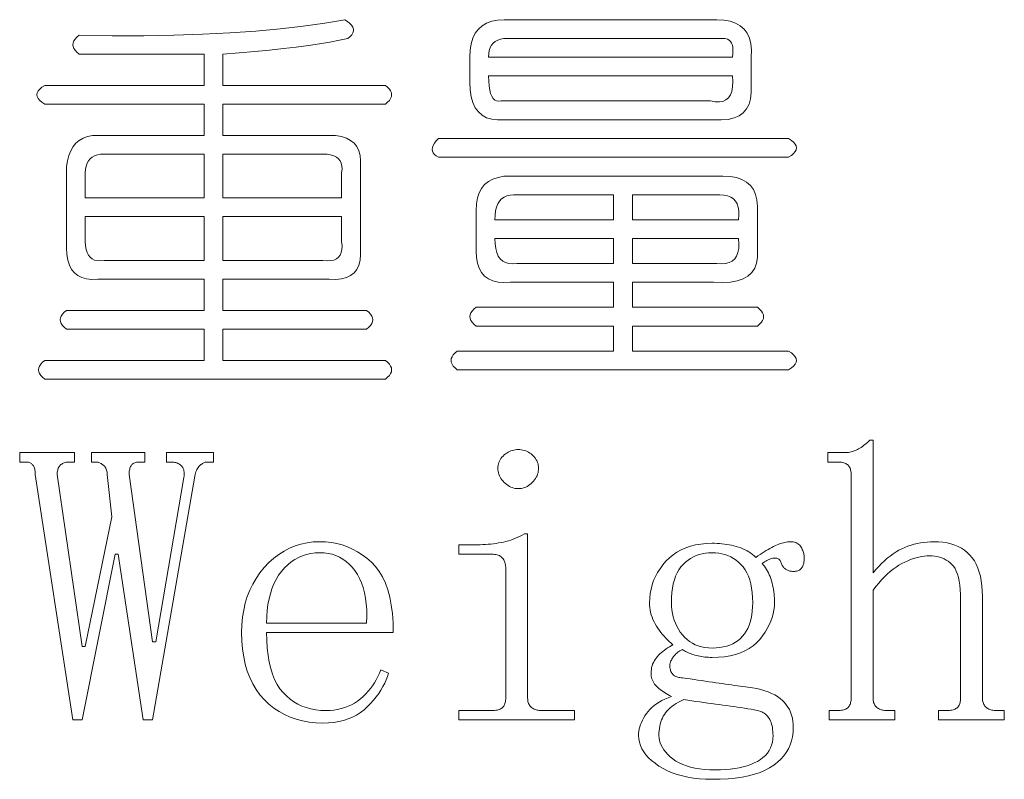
# Model space of a CAD drawing. Extents: x 1 to 297, y 1 to 210.
# Tile 56 of 171: x 133.16 to 138.56, y 35.47 to 39.64. Entities that reach past the tile are written whole.
import ezdxf

# ---------------------------------------------------------------- set-up
doc = ezdxf.new("R2010")
doc.units = 0

msp = doc.modelspace()

# ---------------------------------------------------------------- linework, layer by layer
at = {"color": 7, "lineweight": 13}
for points in [[(134.941, 39.6363), (134.9566, 39.626), (134.9691, 39.6157), (134.9785, 39.6054), (134.9849, 39.5951), (134.9881, 39.5849), (134.9883, 39.5746), (134.9854, 39.5643), (134.9794, 39.554), (134.9703, 39.5437), (134.9581, 39.5334), (134.9112, 39.5233), (134.8594, 39.5135), (134.8028, 39.5041), (134.7415, 39.495), (134.6753, 39.4863), (134.6043, 39.4779), (134.5285, 39.4698), (134.448, 39.4621), (134.3626, 39.4547), (134.2724, 39.4477), (134.2724, 39.2763), (135.1638, 39.2763), (135.1762, 39.266), (135.1858, 39.2557), (135.1926, 39.2454), (135.1968, 39.2351), (135.1981, 39.2249), (135.1968, 39.2146), (135.1926, 39.2043), (135.1858, 39.194), (135.1762, 39.1837), (135.1638, 39.1734), (134.2724, 39.1734), (134.2724, 39.002), (134.8553, 39.002), (134.8909, 39.0003), (134.9225, 38.9951), (134.9499, 38.9866), (134.9732, 38.9746), (134.9924, 38.9591), (135.0075, 38.9403), (135.0185, 38.918), (135.0253, 38.8923), (135.0281, 38.8631), (135.0267, 38.8306), (135.0267, 38.3849), (135.0281, 38.3492), (135.0253, 38.3177), (135.0185, 38.2902), (135.0075, 38.2669), (134.9924, 38.2477), (134.9732, 38.2326), (134.9499, 38.2217), (134.9225, 38.2148), (134.8909, 38.2121), (134.8553, 38.2134), (134.2724, 38.2134), (134.2724, 38.042), (135.061, 38.042), (135.0733, 38.0317), (135.0829, 38.0214), (135.0898, 38.0111), (135.0939, 38.0009), (135.0953, 37.9906), (135.0939, 37.9803), (135.0898, 37.97), (135.0829, 37.9597), (135.0733, 37.9494), (135.061, 37.9391), (134.2724, 37.9391), (134.2724, 37.7677), (135.1638, 37.7677), (135.1762, 37.7574), (135.1858, 37.7471), (135.1926, 37.7369), (135.1968, 37.7266), (135.1981, 37.7163), (135.1968, 37.706), (135.1926, 37.6957), (135.1858, 37.6854), (135.1762, 37.6751), (135.1638, 37.6649), (133.2953, 37.6649), (133.2829, 37.6751), (133.2733, 37.6854), (133.2665, 37.6957), (133.2624, 37.706), (133.261, 37.7163), (133.2624, 37.7266), (133.2665, 37.7369), (133.2733, 37.7471), (133.2829, 37.7574), (133.2953, 37.7677), (134.1696, 37.7677), (134.1696, 37.9391), (133.4153, 37.9391), (133.4029, 37.9494), (133.3933, 37.9597), (133.3865, 37.97), (133.3824, 37.9803), (133.381, 37.9906), (133.3824, 38.0009), (133.3865, 38.0111), (133.3933, 38.0214), (133.4029, 38.0317), (133.4153, 38.042), (134.1696, 38.042), (134.1696, 38.2134), (133.5867, 38.2134), (133.5541, 38.2121), (133.525, 38.2148), (133.4993, 38.2217), (133.477, 38.2326), (133.4581, 38.2477), (133.4427, 38.2669), (133.4307, 38.2902), (133.4221, 38.3177), (133.417, 38.3492), (133.4153, 38.3849), (133.4153, 38.8306), (133.4201, 38.8631), (133.4276, 38.8923), (133.4379, 38.918), (133.4509, 38.9403), (133.4667, 38.9591), (133.4852, 38.9746), (133.5065, 38.9866), (133.5305, 38.9951), (133.5572, 39.0003), (133.5867, 39.002), (134.1696, 39.002), (134.1696, 39.1734), (133.2953, 39.1734), (133.2798, 39.1837), (133.2679, 39.194), (133.2593, 39.2043), (133.2541, 39.2146), (133.2524, 39.2249), (133.2541, 39.2351), (133.2593, 39.2454), (133.2679, 39.2557), (133.2798, 39.266), (133.2953, 39.2763), (134.1696, 39.2763), (134.1696, 39.4477), (133.4838, 39.4477), (133.4715, 39.458), (133.4619, 39.4683), (133.455, 39.4786), (133.4509, 39.4889), (133.4496, 39.4991), (133.4509, 39.5094), (133.455, 39.5197), (133.4619, 39.53), (133.4715, 39.5403), (133.4838, 39.5506), (133.6651, 39.5483), (133.8384, 39.5485), (134.0038, 39.5511), (134.1613, 39.5561), (134.311, 39.5634), (134.4528, 39.5732), (134.5867, 39.5854), (134.7126, 39.5999), (134.8308, 39.6169)], [(135.8153, 39.6363), (136.981, 39.6363), (137.0199, 39.6342), (137.0544, 39.6281), (137.0844, 39.6178), (137.1099, 39.6034), (137.131, 39.5849), (137.1476, 39.5622), (137.1598, 39.5355), (137.1675, 39.5046), (137.1708, 39.4697), (137.1696, 39.4306), (137.1696, 39.2763), (137.1706, 39.2374), (137.1668, 39.2029), (137.1582, 39.1729), (137.1449, 39.1474), (137.1267, 39.1263), (137.1037, 39.1097), (137.076, 39.0975), (137.0434, 39.0898), (137.006, 39.0865), (136.9639, 39.0877), (135.8153, 39.0877), (135.7794, 39.0867), (135.7474, 39.0905), (135.7191, 39.099), (135.6946, 39.1124), (135.6738, 39.1306), (135.6569, 39.1535), (135.6437, 39.1813), (135.6342, 39.2139), (135.6286, 39.2513), (135.6267, 39.2934), (135.6267, 39.4306), (135.6286, 39.4697), (135.6342, 39.5046), (135.6437, 39.5355), (135.6569, 39.5622), (135.6738, 39.5849), (135.6946, 39.6034), (135.7191, 39.6178), (135.7474, 39.6281), (135.7794, 39.6342)], [(137.0153, 39.5334), (135.8324, 39.5334), (135.8129, 39.5324), (135.7954, 39.5293), (135.78, 39.5242), (135.7666, 39.517), (135.7553, 39.5077), (135.746, 39.4964), (135.7388, 39.483), (135.7337, 39.4676), (135.7306, 39.4501), (135.7296, 39.4306), (137.0667, 39.4306), (137.0693, 39.4501), (137.0701, 39.4676), (137.0693, 39.483), (137.0667, 39.4964), (137.0624, 39.5077), (137.0564, 39.517), (137.0487, 39.5242), (137.0393, 39.5293), (137.0281, 39.5324)], [(137.0667, 39.3277), (135.7296, 39.3277), (135.7303, 39.2986), (135.7323, 39.2729), (135.7357, 39.2506), (135.7405, 39.2317), (135.7467, 39.2163), (135.7542, 39.2043), (135.7632, 39.1957), (135.7735, 39.1906), (135.7851, 39.1889), (135.7981, 39.1906), (136.9467, 39.1906), (136.9726, 39.1858), (136.9954, 39.1851), (137.0151, 39.1885), (137.0317, 39.1961), (137.0453, 39.2077), (137.0557, 39.2235), (137.0631, 39.2434), (137.0674, 39.2674), (137.0686, 39.2955)], [(135.4553, 38.9849), (137.3753, 38.9849), (137.3907, 38.9746), (137.4027, 38.9643), (137.4113, 38.954), (137.4164, 38.9437), (137.4181, 38.9334), (137.4164, 38.9231), (137.4113, 38.9129), (137.4027, 38.9026), (137.3907, 38.8923), (137.3753, 38.882), (135.4553, 38.882), (135.4429, 38.8892), (135.4333, 38.8971), (135.4265, 38.9057), (135.4224, 38.9149), (135.421, 38.9249), (135.4224, 38.9355), (135.4265, 38.9468), (135.4333, 38.9588), (135.4429, 38.9715)], [(134.1696, 38.8991), (133.621, 38.8991), (133.6015, 38.8981), (133.584, 38.895), (133.5685, 38.8899), (133.5552, 38.8827), (133.5439, 38.8734), (133.5346, 38.8621), (133.5274, 38.8487), (133.5222, 38.8333), (133.5192, 38.8158), (133.5181, 38.7963), (133.5181, 38.6591), (134.1696, 38.6591)], [(134.821, 38.8991), (134.2724, 38.8991), (134.2724, 38.6591), (134.9238, 38.6591), (134.9238, 38.7963), (134.9259, 38.8158), (134.9252, 38.8333), (134.9218, 38.8487), (134.9156, 38.8621), (134.9067, 38.8734), (134.8951, 38.8827), (134.8806, 38.8899), (134.8635, 38.895), (134.8436, 38.8981)], [(135.8496, 38.7791), (137.0153, 38.7791), (137.0542, 38.7771), (137.0887, 38.7709), (137.1187, 38.7606), (137.1442, 38.7462), (137.1653, 38.7277), (137.1819, 38.7051), (137.1941, 38.6783), (137.2018, 38.6475), (137.205, 38.6125), (137.2038, 38.5734), (137.2038, 38.3677), (137.2045, 38.3321), (137.1997, 38.3005), (137.1895, 38.2731), (137.1737, 38.2498), (137.1524, 38.2306), (137.1257, 38.2155), (137.0934, 38.2045), (137.0557, 38.1977), (137.0125, 38.1949), (136.9639, 38.1963), (136.5181, 38.1963), (136.5181, 38.0591), (137.2038, 38.0591), (137.2162, 38.0489), (137.2258, 38.0386), (137.2327, 38.0283), (137.2368, 38.018), (137.2381, 38.0077), (137.2368, 37.9974), (137.2327, 37.9871), (137.2258, 37.9769), (137.2162, 37.9666), (137.2038, 37.9563), (136.5181, 37.9563), (136.5181, 37.8191), (137.3753, 37.8191), (137.3907, 37.8089), (137.4027, 37.7986), (137.4113, 37.7883), (137.4164, 37.778), (137.4181, 37.7677), (137.4164, 37.7574), (137.4113, 37.7471), (137.4027, 37.7369), (137.3907, 37.7266), (137.3753, 37.7163), (135.5581, 37.7163), (135.5458, 37.7266), (135.5362, 37.7369), (135.5293, 37.7471), (135.5252, 37.7574), (135.5238, 37.7677), (135.5252, 37.778), (135.5293, 37.7883), (135.5362, 37.7986), (135.5458, 37.8089), (135.5581, 37.8191), (136.4153, 37.8191), (136.4153, 37.9563), (135.661, 37.9563), (135.6487, 37.9666), (135.6391, 37.9769), (135.6322, 37.9871), (135.6281, 37.9974), (135.6267, 38.0077), (135.6281, 38.018), (135.6322, 38.0283), (135.6391, 38.0386), (135.6487, 38.0489), (135.661, 38.0591), (136.4153, 38.0591), (136.4153, 38.1963), (135.8496, 38.1963), (135.8137, 38.1949), (135.7817, 38.1977), (135.7534, 38.2045), (135.7289, 38.2155), (135.7081, 38.2306), (135.6912, 38.2498), (135.678, 38.2731), (135.6685, 38.3005), (135.6629, 38.3321), (135.661, 38.3677), (135.661, 38.5906), (135.6629, 38.6264), (135.6685, 38.6585), (135.678, 38.6867), (135.6912, 38.7113), (135.7081, 38.732), (135.7289, 38.749), (135.7534, 38.7622), (135.7817, 38.7716), (135.8137, 38.7773)], [(136.4153, 38.6763), (135.8667, 38.6763), (135.8472, 38.6749), (135.8297, 38.6708), (135.8143, 38.6639), (135.8009, 38.6543), (135.7896, 38.642), (135.7803, 38.6269), (135.7731, 38.6091), (135.768, 38.5885), (135.7649, 38.5652), (135.7639, 38.5391), (136.4153, 38.5391)], [(136.9981, 38.6763), (136.5181, 38.6763), (136.5181, 38.5391), (137.101, 38.5391), (137.103, 38.5652), (137.1024, 38.5885), (137.0989, 38.6091), (137.0928, 38.6269), (137.0838, 38.642), (137.0722, 38.6543), (137.0578, 38.6639), (137.0406, 38.6708), (137.0208, 38.6749)], [(134.1696, 38.5563), (133.5181, 38.5563), (133.5181, 38.4191), (133.5192, 38.3965), (133.5222, 38.3766), (133.5274, 38.3595), (133.5346, 38.3451), (133.5439, 38.3334), (133.5552, 38.3245), (133.5685, 38.3183), (133.584, 38.3149), (133.6015, 38.3142), (133.621, 38.3163), (134.1696, 38.3163)], [(134.9238, 38.5563), (134.2724, 38.5563), (134.2724, 38.3163), (134.821, 38.3163), (134.8436, 38.3142), (134.8635, 38.3149), (134.8806, 38.3183), (134.8951, 38.3245), (134.9067, 38.3334), (134.9156, 38.3451), (134.9218, 38.3595), (134.9252, 38.3766), (134.9259, 38.3965), (134.9238, 38.4191)], [(136.4153, 38.4363), (135.7639, 38.4363), (135.765, 38.4071), (135.7686, 38.3814), (135.7746, 38.3591), (135.7831, 38.3403), (135.7939, 38.3249), (135.8071, 38.3129), (135.8226, 38.3043), (135.8407, 38.2991), (135.8611, 38.2974), (135.8839, 38.2991), (136.4153, 38.2991)], [(137.101, 38.4363), (136.5181, 38.4363), (136.5181, 38.2991), (136.981, 38.2991), (137.0069, 38.2974), (137.0297, 38.2991), (137.0494, 38.3043), (137.066, 38.3129), (137.0796, 38.3249), (137.09, 38.3403), (137.0974, 38.3591), (137.1017, 38.3814), (137.1029, 38.4071)], [(137.5981, 35.7963), (137.5981, 35.8477), (137.641, 35.8477), (137.6493, 35.8479), (137.6571, 35.8484), (137.6644, 35.8493), (137.6712, 35.8505), (137.6774, 35.852), (137.6832, 35.8539), (137.6884, 35.8561), (137.6931, 35.8587), (137.6973, 35.8616), (137.701, 35.8649), (137.7043, 35.8685), (137.7072, 35.8724), (137.7097, 35.8767), (137.712, 35.8813), (137.7139, 35.8863), (137.7154, 35.8916), (137.7166, 35.8973), (137.7175, 35.9033), (137.718, 35.9096), (137.7181, 35.9163), (137.7181, 37.142), (137.718, 37.1487), (137.7175, 37.155), (137.7166, 37.161), (137.7154, 37.1667), (137.7139, 37.172), (137.712, 37.177), (137.7097, 37.1816), (137.7072, 37.1859), (137.7043, 37.1898), (137.701, 37.1934), (137.6973, 37.1967), (137.6931, 37.1996), (137.6884, 37.2022), (137.6832, 37.2044), (137.6774, 37.2063), (137.6712, 37.2078), (137.6644, 37.209), (137.6571, 37.2099), (137.6493, 37.2104), (137.641, 37.2106), (137.5896, 37.2106), (137.5896, 37.262), (137.6839, 37.262), (137.6907, 37.2622), (137.6976, 37.2627), (137.7044, 37.2635), (137.7113, 37.2647), (137.7181, 37.2663), (137.725, 37.2682), (137.7318, 37.2704), (137.7387, 37.273), (137.7456, 37.2759), (137.7524, 37.2791), (137.7593, 37.2827), (137.7661, 37.2867), (137.773, 37.291), (137.7798, 37.2956), (137.7867, 37.3006), (137.7936, 37.3059), (137.8004, 37.3115), (137.8073, 37.3175), (137.8141, 37.3239), (137.821, 37.3306), (137.8381, 37.3306), (137.8381, 36.602), (137.8536, 36.6203), (137.8692, 36.6375), (137.8848, 36.6536), (137.9005, 36.6685), (137.9164, 36.6824), (137.9323, 36.6951), (137.9482, 36.7067), (137.9643, 36.7172), (137.9805, 36.7266), (137.9967, 36.7349), (138.0131, 36.7422), (138.0298, 36.7487), (138.0467, 36.7545), (138.0639, 36.7595), (138.0813, 36.7638), (138.099, 36.7673), (138.117, 36.77), (138.1352, 36.7719), (138.1537, 36.773), (138.1724, 36.7734), (138.1975, 36.7727), (138.2215, 36.7705), (138.2442, 36.7669), (138.2657, 36.7618), (138.286, 36.7552), (138.3051, 36.7472), (138.323, 36.7377), (138.3397, 36.7268), (138.3553, 36.7144), (138.3696, 36.7006), (138.3826, 36.6852), (138.3942, 36.6682), (138.4045, 36.6495), (138.4135, 36.6293), (138.421, 36.6074), (138.4272, 36.5838), (138.432, 36.5587), (138.4354, 36.5319), (138.4375, 36.5035), (138.4381, 36.4734), (138.4381, 35.9163), (138.4384, 35.9096), (138.439, 35.9033), (138.4401, 35.8973), (138.4416, 35.8916), (138.4435, 35.8863), (138.4458, 35.8813), (138.4486, 35.8767), (138.4518, 35.8724), (138.4555, 35.8685), (138.4596, 35.8649), (138.464, 35.8616), (138.4686, 35.8587), (138.4736, 35.8561), (138.4788, 35.8539), (138.4842, 35.852), (138.4899, 35.8505), (138.4959, 35.8493), (138.5021, 35.8484), (138.5085, 35.8479), (138.5153, 35.8477), (138.5581, 35.8477), (138.5581, 35.7963), (138.1981, 35.7963), (138.1981, 35.8477), (138.241, 35.8477), (138.2493, 35.8479), (138.2571, 35.8484), (138.2644, 35.8493), (138.2712, 35.8505), (138.2774, 35.852), (138.2832, 35.8539), (138.2884, 35.8561), (138.2931, 35.8587), (138.2973, 35.8616), (138.301, 35.8649), (138.3042, 35.8685), (138.3072, 35.8724), (138.3097, 35.8767), (138.312, 35.8813), (138.3138, 35.8863), (138.3154, 35.8916), (138.3166, 35.8973), (138.3174, 35.9033), (138.318, 35.9096), (138.3181, 35.9163), (138.3181, 36.4563), (138.3177, 36.4844), (138.3163, 36.5106), (138.3139, 36.5348), (138.3106, 36.5571), (138.3064, 36.5774), (138.3012, 36.5957), (138.295, 36.612), (138.288, 36.6263), (138.28, 36.6387), (138.271, 36.6491), (138.2613, 36.6581), (138.2509, 36.6661), (138.24, 36.6732), (138.2285, 36.6793), (138.2164, 36.6845), (138.2036, 36.6887), (138.1903, 36.692), (138.1764, 36.6944), (138.1618, 36.6958), (138.1467, 36.6963), (138.1329, 36.6959), (138.1188, 36.6946), (138.1044, 36.6924), (138.0898, 36.6894), (138.0749, 36.6856), (138.0598, 36.6809), (138.0444, 36.6753), (138.0288, 36.6689), (138.0129, 36.6616), (137.9967, 36.6534), (137.9805, 36.6443), (137.9643, 36.6339), (137.9482, 36.6223), (137.9323, 36.6095), (137.9164, 36.5956), (137.9005, 36.5804), (137.8848, 36.564), (137.8692, 36.5465), (137.8536, 36.5277), (137.8381, 36.5077), (137.8381, 35.9163), (137.8383, 35.9096), (137.839, 35.9033), (137.8401, 35.8973), (137.8416, 35.8916), (137.8435, 35.8863), (137.8459, 35.8813), (137.8486, 35.8767), (137.8519, 35.8724), (137.8555, 35.8685), (137.8596, 35.8649), (137.864, 35.8616), (137.8687, 35.8587), (137.8736, 35.8561), (137.8788, 35.8539), (137.8842, 35.852), (137.8899, 35.8505), (137.8959, 35.8493), (137.9021, 35.8484), (137.9086, 35.8479), (137.9153, 35.8477), (137.9581, 35.8477), (137.9581, 35.7963)], [(134.221, 37.262), (134.221, 37.2106), (134.1867, 37.2106), (134.1832, 37.2104), (134.1797, 37.2099), (134.176, 37.209), (134.1723, 37.2078), (134.1685, 37.2063), (134.1646, 37.2044), (134.1606, 37.2022), (134.1565, 37.1996), (134.1524, 37.1967), (134.1481, 37.1934), (134.144, 37.1897), (134.1401, 37.1855), (134.1364, 37.1808), (134.133, 37.1756), (134.1299, 37.1699), (134.127, 37.1636), (134.1244, 37.1568), (134.1221, 37.1495), (134.12, 37.1417), (134.1181, 37.1334), (133.8867, 35.7963), (133.8353, 35.7963), (133.6981, 36.7049), (133.681, 36.7049), (133.501, 35.7963), (133.4496, 35.7963), (133.2439, 37.142), (133.2437, 37.1487), (133.2433, 37.155), (133.2427, 37.161), (133.2418, 37.1667), (133.2406, 37.172), (133.2392, 37.177), (133.2375, 37.1816), (133.2356, 37.1859), (133.2334, 37.1898), (133.231, 37.1934), (133.2283, 37.1967), (133.2253, 37.1996), (133.2221, 37.2022), (133.2186, 37.2044), (133.2149, 37.2063), (133.2109, 37.2078), (133.2067, 37.209), (133.2022, 37.2099), (133.1974, 37.2104), (133.1924, 37.2106), (133.1581, 37.2106), (133.1581, 37.262), (133.4581, 37.262), (133.4581, 37.2106), (133.4324, 37.2106), (133.4257, 37.2104), (133.4194, 37.2099), (133.4134, 37.209), (133.4077, 37.2078), (133.4024, 37.2063), (133.3974, 37.2044), (133.3928, 37.2022), (133.3885, 37.1996), (133.3846, 37.1967), (133.381, 37.1934), (133.3777, 37.1898), (133.3748, 37.1859), (133.3723, 37.1816), (133.37, 37.177), (133.3681, 37.172), (133.3666, 37.1667), (133.3654, 37.161), (133.3645, 37.155), (133.364, 37.1487), (133.3638, 37.142), (133.501, 36.1991), (133.5181, 36.1991), (133.6638, 36.9106), (133.6381, 37.142), (133.6379, 37.1487), (133.6373, 37.155), (133.6362, 37.161), (133.6347, 37.1667), (133.6328, 37.172), (133.6304, 37.177), (133.6276, 37.1816), (133.6244, 37.1859), (133.6208, 37.1898), (133.6167, 37.1934), (133.6125, 37.1967), (133.6083, 37.1996), (133.6042, 37.2022), (133.6003, 37.2044), (133.5963, 37.2063), (133.5925, 37.2078), (133.5888, 37.209), (133.5852, 37.2099), (133.5816, 37.2104), (133.5781, 37.2106), (133.5524, 37.2106), (133.5524, 37.262), (133.8438, 37.262), (133.8438, 37.2106), (133.8181, 37.2106), (133.8115, 37.2104), (133.8053, 37.2099), (133.7995, 37.209), (133.7941, 37.2078), (133.7892, 37.2063), (133.7847, 37.2044), (133.7806, 37.2022), (133.777, 37.1996), (133.7738, 37.1967), (133.771, 37.1934), (133.7686, 37.1898), (133.7664, 37.1859), (133.7644, 37.1816), (133.7628, 37.177), (133.7614, 37.172), (133.7602, 37.1667), (133.7593, 37.161), (133.7587, 37.155), (133.7583, 37.1487), (133.7581, 37.142), (133.8867, 36.2249), (133.9039, 36.2249), (134.0581, 37.1249), (134.0596, 37.1332), (134.0604, 37.1411), (134.0606, 37.1486), (134.0602, 37.1557), (134.0592, 37.1624), (134.0576, 37.1686), (134.0554, 37.1744), (134.0526, 37.1797), (134.0493, 37.1846), (134.0453, 37.1891), (134.0409, 37.1932), (134.0362, 37.1969), (134.0313, 37.2001), (134.0261, 37.2029), (134.0206, 37.2052), (134.0149, 37.2071), (134.009, 37.2086), (134.0028, 37.2097), (133.9963, 37.2104), (133.9896, 37.2106), (133.9639, 37.2106), (133.9639, 37.262)], [(135.8924, 37.2791), (135.9009, 37.2788), (135.9092, 37.2779), (135.9174, 37.2764), (135.9253, 37.2743), (135.9331, 37.2716), (135.9408, 37.2683), (135.9482, 37.2644), (135.9555, 37.2599), (135.9626, 37.2548), (135.9696, 37.2491), (135.9761, 37.243), (135.9819, 37.2366), (135.987, 37.23), (135.9915, 37.2231), (135.9953, 37.2159), (135.9984, 37.2085), (136.0008, 37.2008), (136.0025, 37.1929), (136.0035, 37.1847), (136.0038, 37.1763), (136.0035, 37.1678), (136.0025, 37.1595), (136.0008, 37.1513), (135.9984, 37.1434), (135.9953, 37.1356), (135.9915, 37.1279), (135.987, 37.1205), (135.9819, 37.1132), (135.9761, 37.1061), (135.9696, 37.0991), (135.9626, 37.0926), (135.9555, 37.0868), (135.9482, 37.0817), (135.9408, 37.0772), (135.9331, 37.0734), (135.9253, 37.0703), (135.9174, 37.0679), (135.9092, 37.0662), (135.9009, 37.0652), (135.8924, 37.0649), (135.8839, 37.0652), (135.8756, 37.0662), (135.8675, 37.0679), (135.8595, 37.0703), (135.8517, 37.0734), (135.8441, 37.0772), (135.8366, 37.0817), (135.8293, 37.0868), (135.8222, 37.0926), (135.8153, 37.0991), (135.8088, 37.1061), (135.8029, 37.1132), (135.7978, 37.1205), (135.7933, 37.1279), (135.7896, 37.1356), (135.7865, 37.1434), (135.7841, 37.1513), (135.7824, 37.1595), (135.7813, 37.1678), (135.781, 37.1763), (135.7813, 37.1847), (135.7824, 37.1929), (135.7841, 37.2008), (135.7865, 37.2085), (135.7896, 37.2159), (135.7933, 37.2231), (135.7978, 37.23), (135.8029, 37.2366), (135.8088, 37.243), (135.8153, 37.2491), (135.8222, 37.2548), (135.8293, 37.2599), (135.8366, 37.2644), (135.8441, 37.2683), (135.8517, 37.2716), (135.8595, 37.2743), (135.8675, 37.2764), (135.8756, 37.2779), (135.8839, 37.2788)], [(135.8239, 36.6277), (135.8237, 36.6344), (135.8232, 36.6409), (135.8223, 36.6471), (135.8211, 36.6531), (135.8196, 36.6588), (135.8177, 36.6642), (135.8154, 36.6694), (135.8129, 36.6743), (135.81, 36.679), (135.8067, 36.6834), (135.803, 36.6875), (135.7988, 36.6911), (135.7941, 36.6944), (135.7889, 36.6971), (135.7831, 36.6995), (135.7769, 36.7014), (135.7701, 36.7029), (135.7628, 36.704), (135.755, 36.7046), (135.7467, 36.7049), (135.5667, 36.7049), (135.5667, 36.7563), (135.6524, 36.7563), (135.6678, 36.7564), (135.6829, 36.7568), (135.6979, 36.7574), (135.7128, 36.7583), (135.7274, 36.7595), (135.7419, 36.7609), (135.7562, 36.7626), (135.7704, 36.7645), (135.7843, 36.7667), (135.7981, 36.7691), (135.8118, 36.7719), (135.8252, 36.7751), (135.8385, 36.7788), (135.8516, 36.7829), (135.8646, 36.7874), (135.8773, 36.7923), (135.8899, 36.7976), (135.9024, 36.8034), (135.9146, 36.8096), (135.9267, 36.8163), (135.9438, 36.8163), (135.9438, 35.9163), (135.9441, 35.9096), (135.9447, 35.9033), (135.9458, 35.8973), (135.9473, 35.8916), (135.9492, 35.8863), (135.9516, 35.8813), (135.9543, 35.8767), (135.9576, 35.8724), (135.9612, 35.8685), (135.9653, 35.8649), (135.9697, 35.8616), (135.9744, 35.8587), (135.9793, 35.8561), (135.9845, 35.8539), (135.9899, 35.852), (135.9956, 35.8505), (136.0016, 35.8493), (136.0078, 35.8484), (136.0143, 35.8479), (136.021, 35.8477), (136.201, 35.8477), (136.201, 35.7963), (135.5667, 35.7963), (135.5667, 35.8477), (135.7467, 35.8477), (135.755, 35.8479), (135.7628, 35.8484), (135.7701, 35.8493), (135.7769, 35.8505), (135.7831, 35.852), (135.7889, 35.8539), (135.7941, 35.8561), (135.7988, 35.8587), (135.803, 35.8616), (135.8067, 35.8649), (135.81, 35.8685), (135.8129, 35.8724), (135.8154, 35.8767), (135.8177, 35.8813), (135.8196, 35.8863), (135.8211, 35.8916), (135.8223, 35.8973), (135.8232, 35.9033), (135.8237, 35.9096), (135.8239, 35.9163)], [(134.5124, 36.2763), (134.5133, 36.2313), (134.516, 36.189), (134.5205, 36.1494), (134.5268, 36.1124), (134.5349, 36.0781), (134.5448, 36.0464), (134.5565, 36.0174), (134.57, 35.991), (134.5853, 35.9673), (134.6024, 35.9463), (134.621, 35.9276), (134.6407, 35.9108), (134.6614, 35.896), (134.6833, 35.8832), (134.7063, 35.8724), (134.7305, 35.8635), (134.7557, 35.8566), (134.7821, 35.8517), (134.8096, 35.8487), (134.8381, 35.8477), (134.8601, 35.8484), (134.8813, 35.8503), (134.9019, 35.8535), (134.9218, 35.858), (134.941, 35.8638), (134.9595, 35.8709), (134.9773, 35.8792), (134.9945, 35.8889), (135.0109, 35.8998), (135.0267, 35.912), (135.0417, 35.9252), (135.0558, 35.9389), (135.0691, 35.9533), (135.0816, 35.9682), (135.0931, 35.9838), (135.1039, 35.9999), (135.1137, 36.0167), (135.1227, 36.0341), (135.1308, 36.052), (135.1381, 36.0706), (135.181, 36.0534), (135.1752, 36.0346), (135.1681, 36.0159), (135.1598, 35.9972), (135.1501, 35.9787), (135.1392, 35.9602), (135.127, 35.9418), (135.1135, 35.9235), (135.0987, 35.9053), (135.0826, 35.8872), (135.0653, 35.8691), (135.0466, 35.852), (135.0267, 35.8367), (135.0055, 35.8232), (134.983, 35.8115), (134.9592, 35.8016), (134.9341, 35.7935), (134.9078, 35.7872), (134.8801, 35.7827), (134.8512, 35.78), (134.821, 35.7791), (134.7823, 35.7804), (134.745, 35.7843), (134.7093, 35.7907), (134.6749, 35.7997), (134.6421, 35.8113), (134.6106, 35.8254), (134.5807, 35.8421), (134.5522, 35.8614), (134.5251, 35.8833), (134.4996, 35.9077), (134.476, 35.9345), (134.4548, 35.9636), (134.4362, 35.9949), (134.42, 36.0284), (134.4063, 36.0641), (134.3952, 36.1021), (134.3865, 36.1423), (134.3802, 36.1847), (134.3765, 36.2294), (134.3753, 36.2763), (134.3765, 36.3184), (134.3802, 36.3591), (134.3865, 36.3983), (134.3952, 36.4361), (134.4063, 36.4724), (134.42, 36.5072), (134.4362, 36.5406), (134.4548, 36.5725), (134.476, 36.603), (134.4996, 36.632), (134.525, 36.6589), (134.5515, 36.6829), (134.5791, 36.7041), (134.6079, 36.7225), (134.6378, 36.7381), (134.6688, 36.7508), (134.7009, 36.7607), (134.7341, 36.7678), (134.7684, 36.772), (134.8038, 36.7734), (134.836, 36.7723), (134.8673, 36.769), (134.8977, 36.7634), (134.9273, 36.7556), (134.956, 36.7456), (134.9838, 36.7333), (135.0108, 36.7188), (135.037, 36.7021), (135.0623, 36.6832), (135.0867, 36.662), (135.1095, 36.6381), (135.1299, 36.6109), (135.1479, 36.5805), (135.1635, 36.5468), (135.1767, 36.5099), (135.1875, 36.4697), (135.1959, 36.4262), (135.2019, 36.3795), (135.2055, 36.3295), (135.2067, 36.2763)], [(137.1524, 35.9763), (137.1774, 35.9725), (137.2011, 35.9679), (137.2234, 35.9625), (137.2443, 35.9564), (137.2639, 35.9495), (137.282, 35.9418), (137.2988, 35.9334), (137.3143, 35.9242), (137.3283, 35.9142), (137.341, 35.9034), (137.3524, 35.8919), (137.3626, 35.8796), (137.3716, 35.8665), (137.3794, 35.8527), (137.386, 35.8381), (137.3914, 35.8227), (137.3956, 35.8065), (137.3986, 35.7896), (137.4004, 35.7719), (137.401, 35.7534), (137.3999, 35.7282), (137.3967, 35.7041), (137.3913, 35.6809), (137.3839, 35.6588), (137.3742, 35.6377), (137.3624, 35.6177), (137.3485, 35.5986), (137.3324, 35.5806), (137.3142, 35.5637), (137.2939, 35.5477), (137.2712, 35.5331), (137.246, 35.5199), (137.2184, 35.5084), (137.1882, 35.4983), (137.1556, 35.4899), (137.1205, 35.4829), (137.0829, 35.4775), (137.0429, 35.4737), (137.0003, 35.4713), (136.9553, 35.4706), (136.92, 35.4713), (136.886, 35.4735), (136.8535, 35.4771), (136.8223, 35.4822), (136.7924, 35.4888), (136.764, 35.4968), (136.7369, 35.5063), (136.7112, 35.5172), (136.6868, 35.5296), (136.6638, 35.5434), (136.6427, 35.5582), (136.6237, 35.5734), (136.607, 35.5891), (136.5925, 35.6051), (136.5803, 35.6216), (136.5703, 35.6386), (136.5625, 35.6559), (136.5569, 35.6737), (136.5535, 35.6919), (136.5524, 35.7106), (136.5528, 35.7226), (136.5541, 35.7346), (136.5563, 35.7466), (136.5593, 35.7586), (136.5631, 35.7706), (136.5678, 35.7826), (136.5734, 35.7946), (136.5798, 35.8066), (136.5871, 35.8186), (136.5953, 35.8306), (136.6044, 35.8423), (136.6145, 35.8535), (136.6256, 35.8643), (136.6378, 35.8745), (136.651, 35.8841), (136.6652, 35.8933), (136.6805, 35.902), (136.6968, 35.9101), (136.7141, 35.9177), (136.7324, 35.9249), (136.7224, 35.93), (136.7127, 35.9353), (136.7035, 35.9407), (136.6947, 35.9461), (136.6864, 35.9516), (136.6784, 35.9573), (136.6709, 35.963), (136.6638, 35.9687), (136.6572, 35.9746), (136.651, 35.9806), (136.6453, 35.9867), (136.6402, 35.9931), (136.6357, 35.9997), (136.6318, 36.0066), (136.6285, 36.0138), (136.6258, 36.0212), (136.6237, 36.0289), (136.6222, 36.0368), (136.6213, 36.045), (136.621, 36.0534), (136.6213, 36.0636), (136.6224, 36.0735), (136.6241, 36.0831), (136.6265, 36.0925), (136.6296, 36.1016), (136.6333, 36.1105), (136.6378, 36.1191), (136.6429, 36.1275), (136.6488, 36.1356), (136.6553, 36.1434), (136.6623, 36.151), (136.6697, 36.1583), (136.6774, 36.1654), (136.6855, 36.1722), (136.6938, 36.1788), (136.7026, 36.1851), (136.7117, 36.1911), (136.7211, 36.1969), (136.7309, 36.2024), (136.741, 36.2077), (136.7308, 36.2165), (136.7209, 36.2255), (136.7113, 36.235), (136.7019, 36.2447), (136.6928, 36.2549), (136.6839, 36.2653), (136.6753, 36.2761), (136.6669, 36.2873), (136.6588, 36.2987), (136.651, 36.3106), (136.6437, 36.3227), (136.6371, 36.3349), (136.6313, 36.3473), (136.6263, 36.3599), (136.6221, 36.3727), (136.6186, 36.3857), (136.6159, 36.3988), (136.614, 36.4121), (136.6128, 36.4255), (136.6124, 36.4391), (136.6133, 36.4646), (136.616, 36.4894), (136.6205, 36.5136), (136.6268, 36.5372), (136.6349, 36.5602), (136.6448, 36.5826), (136.6565, 36.6044), (136.67, 36.6257), (136.6853, 36.6463), (136.7024, 36.6663), (136.7211, 36.685), (136.7413, 36.7018), (136.763, 36.7166), (136.7861, 36.7294), (136.8106, 36.7402), (136.8367, 36.7491), (136.8641, 36.756), (136.8931, 36.7609), (136.9234, 36.7639), (136.9553, 36.7649), (136.9689, 36.7647), (136.9825, 36.7642), (136.996, 36.7633), (137.0094, 36.7621), (137.0228, 36.7606), (137.036, 36.7587), (137.0492, 36.7565), (137.0622, 36.7539), (137.0752, 36.751), (137.0881, 36.7477), (137.1008, 36.744), (137.113, 36.7398), (137.1248, 36.7351), (137.1361, 36.7299), (137.1471, 36.7241), (137.1576, 36.7179), (137.1676, 36.7111), (137.1773, 36.7038), (137.1865, 36.696), (137.1953, 36.6877), (137.2072, 36.6961), (137.2188, 36.704), (137.2301, 36.7115), (137.2412, 36.7186), (137.2521, 36.7252), (137.2626, 36.7314), (137.273, 36.7372), (137.2831, 36.7426), (137.2929, 36.7475), (137.3024, 36.752), (137.3117, 36.7561), (137.3208, 36.7597), (137.3295, 36.7629), (137.3381, 36.7657), (137.3463, 36.7681), (137.3544, 36.77), (137.3621, 36.7715), (137.3696, 36.7726), (137.3769, 36.7732), (137.3839, 36.7734), (137.3922, 36.7731), (137.4, 36.7722), (137.4072, 36.7707), (137.414, 36.7686), (137.4203, 36.7659), (137.426, 36.7626), (137.4312, 36.7587), (137.436, 36.7542), (137.4402, 36.7491), (137.4438, 36.7434), (137.4471, 36.7375), (137.45, 36.7316), (137.4526, 36.7258), (137.4548, 36.7201), (137.4567, 36.7145), (137.4583, 36.709), (137.4594, 36.7035), (137.4603, 36.6982), (137.4608, 36.6929), (137.461, 36.6877), (137.4609, 36.681), (137.4605, 36.6745), (137.4598, 36.6683), (137.4589, 36.6623), (137.4578, 36.6566), (137.4564, 36.6512), (137.4547, 36.646), (137.4528, 36.6411), (137.4506, 36.6364), (137.4481, 36.632), (137.4453, 36.6279), (137.4421, 36.6243), (137.4385, 36.6211), (137.4344, 36.6183), (137.4299, 36.6159), (137.425, 36.614), (137.4196, 36.6125), (137.4138, 36.6114), (137.4076, 36.6108), (137.401, 36.6106), (137.3959, 36.6107), (137.3911, 36.6111), (137.3863, 36.6117), (137.3818, 36.6126), (137.3774, 36.6138), (137.3732, 36.6152), (137.3692, 36.6169), (137.3653, 36.6188), (137.3616, 36.621), (137.3581, 36.6234), (137.3548, 36.6261), (137.3516, 36.6291), (137.3486, 36.6323), (137.3458, 36.6358), (137.3431, 36.6395), (137.3407, 36.6435), (137.3383, 36.6477), (137.3362, 36.6522), (137.3342, 36.657), (137.3324, 36.662), (137.3305, 36.6668), (137.3281, 36.6711), (137.3253, 36.6747), (137.3221, 36.6778), (137.3185, 36.6802), (137.3144, 36.6821), (137.3099, 36.6833), (137.305, 36.6839), (137.2996, 36.684), (137.2939, 36.6834), (137.2878, 36.6824), (137.2817, 36.6809), (137.2755, 36.6789), (137.2692, 36.6766), (137.2628, 36.6738), (137.2563, 36.6706), (137.2498, 36.6669), (137.2431, 36.6629), (137.2364, 36.6584), (137.2296, 36.6534), (137.2363, 36.6463), (137.2426, 36.6387), (137.2486, 36.6305), (137.2542, 36.6219), (137.2596, 36.6127), (137.2645, 36.603), (137.2692, 36.5928), (137.2735, 36.5821), (137.2774, 36.5709), (137.281, 36.5591), (137.2842, 36.5471), (137.2872, 36.5351), (137.2897, 36.5231), (137.292, 36.5111), (137.2939, 36.4991), (137.2954, 36.4871), (137.2966, 36.4751), (137.2975, 36.4631), (137.298, 36.4511), (137.2981, 36.4391), (137.2973, 36.4186), (137.2949, 36.3982), (137.2908, 36.3778), (137.2851, 36.3575), (137.2778, 36.3374), (137.2688, 36.3173), (137.2582, 36.2972), (137.246, 36.2773), (137.2322, 36.2575), (137.2167, 36.2377), (137.1994, 36.219), (137.1802, 36.2022), (137.159, 36.1874), (137.1358, 36.1746), (137.1106, 36.1638), (137.0835, 36.1549), (137.0544, 36.148), (137.0233, 36.1431), (136.9903, 36.1401), (136.9553, 36.1391), (136.9451, 36.1393), (136.935, 36.1397), (136.9252, 36.1403), (136.9155, 36.1412), (136.906, 36.1424), (136.8967, 36.1438), (136.8875, 36.1454), (136.8785, 36.1474), (136.8696, 36.1496), (136.861, 36.152), (136.8526, 36.1546), (136.8445, 36.1573), (136.8368, 36.1601), (136.8295, 36.163), (136.8224, 36.1659), (136.8157, 36.169), (136.8094, 36.1721), (136.8034, 36.1753), (136.7977, 36.1786), (136.7924, 36.182), (136.7857, 36.1785), (136.7794, 36.1748), (136.7734, 36.1709), (136.7677, 36.1669), (136.7624, 36.1627), (136.7574, 36.1583), (136.7528, 36.1538), (136.7485, 36.1491), (136.7446, 36.1442), (136.741, 36.1391), (136.7377, 36.1341), (136.7348, 36.1292), (136.7323, 36.1245), (136.73, 36.1199), (136.7281, 36.1156), (136.7266, 36.1114), (136.7254, 36.1073), (136.7245, 36.1035), (136.724, 36.0998), (136.7238, 36.0963), (136.724, 36.0896), (136.7245, 36.0833), (136.7254, 36.0773), (136.7266, 36.0716), (136.7281, 36.0663), (136.73, 36.0613), (136.7323, 36.0567), (136.7348, 36.0524), (136.7377, 36.0485), (136.741, 36.0449), (136.7446, 36.0416), (136.7485, 36.0387), (136.7528, 36.0361), (136.7574, 36.0339), (136.7624, 36.032), (136.7677, 36.0305), (136.7734, 36.0293), (136.7794, 36.0284), (136.7857, 36.0279), (136.7924, 36.0277), (136.8145, 36.0243), (136.8361, 36.021), (136.8573, 36.0178), (136.8781, 36.0147), (136.8985, 36.0116), (136.9184, 36.0087), (136.9379, 36.0058), (136.957, 36.003), (136.9756, 36.0003), (136.9939, 35.9977), (137.0116, 35.9952), (137.029, 35.9927), (137.0459, 35.9904), (137.0624, 35.9881), (137.0785, 35.9859), (137.0941, 35.9838), (137.1093, 35.9818), (137.1241, 35.9799), (137.1385, 35.978)], [(135.061, 36.3277), (135.0619, 36.3645), (135.0612, 36.3995), (135.0588, 36.4328), (135.0548, 36.4642), (135.0492, 36.4938), (135.042, 36.5216), (135.0331, 36.5476), (135.0226, 36.5718), (135.0105, 36.5942), (134.9967, 36.6149), (134.9817, 36.6336), (134.9657, 36.6503), (134.9487, 36.6651), (134.9309, 36.6779), (134.9121, 36.6888), (134.8923, 36.6977), (134.8716, 36.7046), (134.85, 36.7095), (134.8274, 36.7124), (134.8038, 36.7134), (134.7786, 36.7124), (134.7543, 36.7093), (134.7309, 36.7042), (134.7085, 36.697), (134.6871, 36.6877), (134.6665, 36.6764), (134.6469, 36.663), (134.6283, 36.6476), (134.6106, 36.6301), (134.5938, 36.6106), (134.5784, 36.5892), (134.5645, 36.5663), (134.5523, 36.5419), (134.5417, 36.5159), (134.5328, 36.4884), (134.5255, 36.4594), (134.5197, 36.4288), (134.5157, 36.3966), (134.5132, 36.3629), (134.5124, 36.3277)], [(136.7324, 36.4391), (136.733, 36.4189), (136.7348, 36.3992), (136.7378, 36.3801), (136.742, 36.3617), (136.7474, 36.3438), (136.754, 36.3265), (136.7618, 36.3098), (136.7708, 36.2938), (136.781, 36.2783), (136.7924, 36.2634), (136.8049, 36.2496), (136.8181, 36.2372), (136.8323, 36.2263), (136.8473, 36.2168), (136.8631, 36.2088), (136.8799, 36.2022), (136.8974, 36.1971), (136.9158, 36.1935), (136.9351, 36.1913), (136.9553, 36.1906), (136.977, 36.1912), (136.9976, 36.1931), (137.0171, 36.1964), (137.0355, 36.2009), (137.0528, 36.2066), (137.0689, 36.2137), (137.084, 36.2221), (137.0979, 36.2317), (137.1107, 36.2426), (137.1224, 36.2549), (137.133, 36.2683), (137.1425, 36.2828), (137.1508, 36.2984), (137.1581, 36.3152), (137.1642, 36.3331), (137.1692, 36.3521), (137.1731, 36.3722), (137.1759, 36.3934), (137.1776, 36.4157), (137.1781, 36.4391), (137.1775, 36.4675), (137.1756, 36.4942), (137.1723, 36.5192), (137.1678, 36.5427), (137.1621, 36.5645), (137.155, 36.5847), (137.1466, 36.6032), (137.137, 36.6202), (137.1261, 36.6355), (137.1138, 36.6491), (137.1007, 36.6614), (137.0869, 36.6723), (137.0726, 36.6819), (137.0576, 36.6903), (137.0421, 36.6974), (137.0259, 36.7031), (137.0092, 36.7076), (136.9918, 36.7109), (136.9738, 36.7128), (136.9553, 36.7134), (136.9367, 36.7128), (136.9188, 36.7109), (136.9014, 36.7076), (136.8846, 36.7031), (136.8685, 36.6974), (136.8529, 36.6903), (136.838, 36.6819), (136.8236, 36.6723), (136.8099, 36.6614), (136.7967, 36.6491), (136.7845, 36.6355), (136.7736, 36.6202), (136.7639, 36.6032), (136.7556, 36.5847), (136.7485, 36.5645), (136.7427, 36.5427), (136.7382, 36.5192), (136.735, 36.4942), (136.7331, 36.4675)], [(136.801, 35.9077), (136.786, 35.9007), (136.772, 35.8935), (136.7589, 35.886), (136.7468, 35.8782), (136.7356, 35.8702), (136.7254, 35.8619), (136.7161, 35.8534), (136.7077, 35.8446), (136.7003, 35.8356), (136.6938, 35.8263), (136.6881, 35.8166), (136.683, 35.8066), (136.6785, 35.7961), (136.6747, 35.7851), (136.6713, 35.7738), (136.6687, 35.762), (136.6665, 35.7498), (136.6651, 35.7371), (136.6642, 35.7241), (136.6638, 35.7106), (136.6646, 35.6969), (136.6669, 35.6835), (136.6708, 35.6702), (136.6762, 35.6571), (136.6831, 35.6441), (136.6916, 35.6314), (136.7016, 35.6188), (136.7132, 35.6063), (136.7263, 35.5941), (136.741, 35.582), (136.7572, 35.5706), (136.7749, 35.5604), (136.7942, 35.5514), (136.815, 35.5436), (136.8374, 35.537), (136.8613, 35.5316), (136.8868, 35.5274), (136.9138, 35.5244), (136.9423, 35.5226), (136.9724, 35.522), (137.001, 35.5225), (137.0283, 35.5239), (137.0544, 35.5262), (137.0794, 35.5295), (137.1031, 35.5338), (137.1257, 35.539), (137.147, 35.5451), (137.1672, 35.5522), (137.1861, 35.5602), (137.2038, 35.5691), (137.2201, 35.579), (137.2347, 35.5899), (137.2476, 35.6017), (137.2587, 35.6144), (137.2681, 35.6281), (137.2758, 35.6427), (137.2818, 35.6582), (137.2861, 35.6747), (137.2887, 35.6922), (137.2896, 35.7106), (137.2894, 35.7223), (137.2887, 35.7335), (137.2876, 35.7443), (137.2861, 35.7545), (137.2842, 35.7641), (137.2818, 35.7733), (137.2791, 35.782), (137.2758, 35.7901), (137.2722, 35.7977), (137.2681, 35.8049), (137.2636, 35.8115), (137.2587, 35.8175), (137.2533, 35.8231), (137.2476, 35.8282), (137.2413, 35.8327), (137.2347, 35.8367), (137.2276, 35.8403), (137.2201, 35.8433), (137.2122, 35.8457), (137.2038, 35.8477), (137.1865, 35.8511), (137.1689, 35.8544), (137.1509, 35.8576), (137.1325, 35.8607), (137.1138, 35.8638), (137.0948, 35.8667), (137.0755, 35.8696), (137.0557, 35.8724), (137.0357, 35.8751), (137.0153, 35.8777), (136.9946, 35.8803), (136.9738, 35.883), (136.9528, 35.8858), (136.9316, 35.8887), (136.9103, 35.8916), (136.8888, 35.8947), (136.8671, 35.8978), (136.8452, 35.901), (136.8232, 35.9043)]]:
    msp.add_lwpolyline(points, close=True, dxfattribs=at)

doc.saveas('drawing.dxf')
